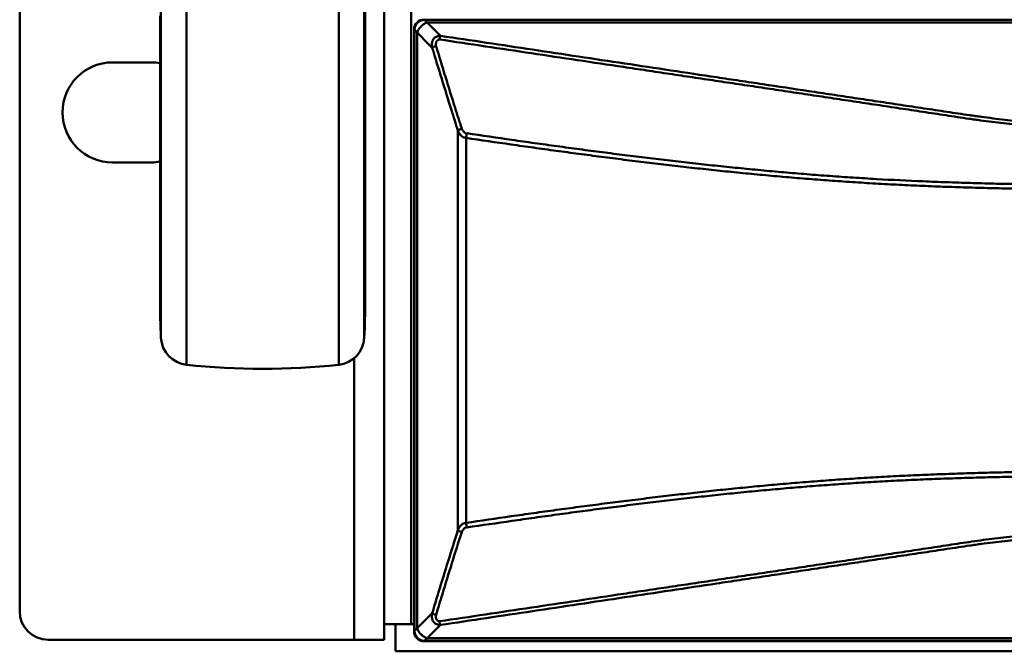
# Model space of a CAD drawing. Header units: millimetres. Extents: x 6596 to 7860, y -415 to 716.
# Tile 29 of 56: x 7035 to 7104, y 422 to 467. Entities that reach past the tile are written whole.
import ezdxf

# ---------------------------------------------------------------- set-up
doc = ezdxf.new("R2010")
doc.units = ezdxf.units.MM
doc.header["$LTSCALE"] = 81.675
doc.layers.get('0').update_dxf_attribs({"linetype": 'CONTINUOUS'})

msp = doc.modelspace()

# ---------------------------------------------------------------- linework, layer by layer
at = {"linetype": 'Continuous', "lineweight": 50}
for p, q in [((7060.369, 598.464), (7060.369, 423.164)), ((7062.269, 424.264), (7062.269, 597.364)), ((7034.869, 425.164), (7034.869, 596.464)), ((7046.54, 442.406), (7046.54, 579.222)), ((7057.198, 442.406), (7057.198, 579.222)), ((7044.756, 444.294), (7044.756, 577.334)), ((7059.046, 446.875), (7059.046, 574.661)), ((7058.982, 449.31), (7058.982, 554.814)), ((7044.692, 466.814), (7044.692, 446.95)), ((7063.176, 466.564), (7064.318, 465.421)), ((7488.833, 466.535), (7063.205, 466.535)), ((7062.469, 423.771), (7062.469, 465.857)), ((7062.469, 465.857), (7063.74, 464.586)), ((7062.498, 465.828), (7062.498, 423.8)), ((7488.653, 466.355), (7063.385, 466.355)), ((7062.678, 465.648), (7062.678, 423.98)), ((7044.069, 463.564), (7041.369, 463.564)), ((7065.539, 458.785), (7065.539, 430.843)), ((7066.101, 458.28), (7066.101, 431.348)), ((7041.369, 456.564), (7044.069, 456.564)), ((7046.54, 447.205), (7046.54, 449.319)), ((7058.982, 446.926), (7058.982, 449.334)), ((7057.198, 446.673), (7057.198, 448.757)), ((7058.982, 444.294), (7058.982, 446.95)), ((7058.269, 423.164), (7058.269, 442.871)), ((7063.74, 425.042), (7062.469, 423.771)), ((7062.469, 424.264), (7060.369, 424.264)), ((7061.169, 422.364), (7061.169, 424.264)), ((7064.318, 424.206), (7063.176, 423.064)), ((7060.369, 423.164), (7036.869, 423.164)), ((7488.862, 423.064), (7063.176, 423.064)), ((7063.205, 423.093), (7488.833, 423.093)), ((7063.385, 423.273), (7488.653, 423.273)), ((7061.169, 422.364), (7490.869, 422.364))]:
    msp.add_line(p, q, dxfattribs=at)
for points in [[(7058.982, 444.294), (7058.982, 444.426), (7058.982, 444.833), (7058.982, 445.541)], [(7046.54, 442.406), (7046.54, 442.499), (7046.54, 442.797), (7046.54, 443.363), (7046.54, 444.26)], [(7057.198, 442.406), (7057.198, 442.562), (7057.198, 443.04), (7057.198, 443.863)]]:
    msp.add_lwpolyline(points, dxfattribs=at)
for centre, radius, start, end in [((7041.369, 460.064), 3.5, 90, 270), ((7044.069, 460.064), 3.5, 79.5923, 90), ((7044.069, 460.064), 3.5, 270, 280.41582), ((7094.692, 446.814), 50, 179.84411, 182.88874), ((7009.046, 446.814), 50, 357.11126, 0.07011), ((7046.753, 444.395), 2, 182.88874, 263.88194), ((7056.985, 444.395), 2, 276.11806, 357.11126), ((7051.869, 492.121), 50, 263.88194, 276.11806), ((7036.869, 425.164), 2, 180, 270)]:
    msp.add_arc(centre, radius, start, end, dxfattribs=at)
for centre, major_axis in [((7063.177, 465.856), (0.501, -0.501)), ((7063.177, 423.772), (0.501, 0.501))]:
    msp.add_ellipse(centre, major_axis=major_axis, ratio=0.998783, start_param=2.356803, end_param=3.926382, dxfattribs=at)
for points, knots in [([(7063.205, 466.535), (7063.177, 466.535), (7063.124, 466.532), (7063.048, 466.518), (7062.978, 466.499), (7062.895, 466.465), (7062.801, 466.412), (7062.703, 466.33), (7062.621, 466.232), (7062.567, 466.138), (7062.534, 466.054), (7062.515, 465.985), (7062.501, 465.909), (7062.498, 465.856), (7062.498, 465.828)], [0, 0, 0, 0, 0.075279, 0.144115, 0.208597, 0.269986, 0.386874, 0.5, 0.613126, 0.730014, 0.791403, 0.855885, 0.924721, 1, 1, 1, 1]), ([(7063.385, 466.355), (7063.302, 466.327), (7063.145, 466.25), (7062.946, 466.087), (7062.783, 465.888), (7062.706, 465.731), (7062.678, 465.648)], [0, 0, 0, 0, 0.256469, 0.5, 0.743531, 1, 1, 1, 1]), ([(7063.74, 464.586), (7063.723, 464.664), (7063.708, 464.788), (7063.72, 464.935), (7063.74, 465.024), (7063.765, 465.095), (7063.802, 465.167), (7063.846, 465.226), (7063.89, 465.272), (7063.928, 465.304), (7063.969, 465.334), (7064.024, 465.365), (7064.092, 465.394), (7064.171, 465.414), (7064.246, 465.422), (7064.295, 465.422), (7064.318, 465.421)], [0, 0, 0, 0, 0.201195, 0.309359, 0.36709, 0.428625, 0.495653, 0.570512, 0.611276, 0.653777, 0.69631, 0.736914, 0.811507, 0.878917, 0.941219, 1, 1, 1, 1]), ([(7064.005, 464.725), (7064.001, 464.756), (7063.997, 464.803), (7063.998, 464.865), (7064.001, 464.911), (7064.009, 464.955), (7064.021, 464.996), (7064.034, 465.027), (7064.048, 465.049), (7064.058, 465.063), (7064.07, 465.075), (7064.081, 465.084), (7064.092, 465.091), (7064.1, 465.094), (7064.105, 465.095), (7064.109, 465.097), (7064.113, 465.099), (7064.116, 465.102), (7064.118, 465.106), (7064.121, 465.111), (7064.126, 465.118), (7064.135, 465.127), (7064.147, 465.136), (7064.162, 465.144), (7064.179, 465.152), (7064.204, 465.16), (7064.224, 465.164), (7064.238, 465.166)], [0, 0, 0, 0, 0.168267, 0.250716, 0.331577, 0.410299, 0.48606, 0.557548, 0.591105, 0.62266, 0.651747, 0.677792, 0.699959, 0.717395, 0.724354, 0.730117, 0.738733, 0.747509, 0.75346, 0.760661, 0.778647, 0.801278, 0.827978, 0.857914, 0.890565, 0.925482, 1, 1, 1, 1]), ([(7064.318, 465.421), (7064.311, 465.404), (7064.296, 465.367), (7064.275, 465.307), (7064.256, 465.239), (7064.244, 465.191), (7064.238, 465.166)], [0, 0, 0, 0, 0.21022, 0.446827, 0.709601, 1, 1, 1, 1]), ([(7064.238, 465.166), (7066.386, 464.845), (7069.608, 464.363), (7073.904, 463.722), (7076.588, 463.321), (7078.736, 463), (7080.347, 462.76), (7081.958, 462.52), (7083.569, 462.279), (7085.18, 462.039), (7086.791, 461.798), (7088.402, 461.558), (7090.013, 461.316), (7091.624, 461.075), (7093.235, 460.833), (7094.577, 460.631), (7095.652, 460.469), (7096.726, 460.307), (7097.8, 460.146), (7098.875, 459.984), (7099.68, 459.861), (7100.486, 459.738), (7101.158, 459.638), (7101.696, 459.561), (7102.237, 459.486), (7102.914, 459.397), (7103.73, 459.3), (7104.822, 459.182), (7106.193, 459.054), (7107.844, 458.93), (7109.501, 458.832), (7111.161, 458.759), (7112.824, 458.707), (7114.21, 458.678), (7115.32, 458.663), (7116.153, 458.656), (7116.985, 458.652), (7118.095, 458.649), (7119.206, 458.649), (7120.316, 458.649), (7121.426, 458.65), (7122.814, 458.65), (7124.479, 458.649), (7126.699, 458.649), (7129.475, 458.65), (7132.805, 458.65), (7136.136, 458.649), (7139.466, 458.649), (7142.797, 458.65), (7146.128, 458.65), (7150.568, 458.65), (7156.119, 458.649), (7162.78, 458.649), (7169.441, 458.65), (7176.103, 458.65), (7182.764, 458.65), (7189.425, 458.65), (7198.306, 458.649), (7209.408, 458.649), (7222.73, 458.65), (7236.052, 458.65), (7249.375, 458.65), (7262.697, 458.65), (7271.578, 458.65), (7276.019, 458.65)], [0, 0, 0, 0, 0.030697, 0.046046, 0.061394, 0.069068, 0.076742, 0.084416, 0.09209, 0.099764, 0.107438, 0.115113, 0.122789, 0.130465, 0.138141, 0.145817, 0.149656, 0.153495, 0.161174, 0.165013, 0.168851, 0.17269, 0.176532, 0.178456, 0.180382, 0.184242, 0.188113, 0.191992, 0.199773, 0.207576, 0.215396, 0.223228, 0.231067, 0.23891, 0.242832, 0.246755, 0.250678, 0.254601, 0.262448, 0.266371, 0.270294, 0.27814, 0.285986, 0.293833, 0.309525, 0.325218, 0.340911, 0.356603, 0.372296, 0.387988, 0.403681, 0.435066, 0.466451, 0.497837, 0.529222, 0.560607, 0.591992, 0.623377, 0.686148, 0.748918, 0.811689, 0.874459, 0.93723, 1, 1, 1, 1]), ([(7064.318, 465.421), (7066.466, 465.099), (7069.686, 464.616), (7073.981, 463.971), (7077.202, 463.488), (7080.422, 463.004), (7083.106, 462.601), (7085.254, 462.279), (7087.401, 461.957), (7089.548, 461.634), (7091.696, 461.313), (7093.038, 461.111), (7094.111, 460.95), (7094.916, 460.829), (7095.722, 460.708), (7096.795, 460.547), (7097.869, 460.388), (7098.943, 460.227), (7099.748, 460.105), (7100.553, 459.984), (7101.225, 459.884), (7101.763, 459.807), (7102.303, 459.733), (7102.98, 459.646), (7103.796, 459.55), (7104.614, 459.463), (7105.435, 459.383), (7106.532, 459.287), (7107.909, 459.185), (7109.565, 459.09), (7111.224, 459.018), (7112.886, 458.968), (7114.272, 458.94), (7115.382, 458.927), (7116.491, 458.917), (7117.879, 458.912), (7119.266, 458.912), (7120.375, 458.913), (7121.485, 458.914), (7122.872, 458.914), (7124.537, 458.913), (7126.202, 458.913), (7127.866, 458.913), (7130.086, 458.914), (7132.86, 458.914), (7136.19, 458.913), (7139.519, 458.913), (7142.848, 458.914), (7146.177, 458.914), (7150.616, 458.914), (7156.165, 458.913), (7162.824, 458.913), (7169.482, 458.913), (7176.141, 458.914), (7182.799, 458.914), (7189.458, 458.914), (7198.336, 458.913), (7209.434, 458.913), (7222.751, 458.913), (7236.068, 458.914), (7249.385, 458.914), (7262.702, 458.913), (7271.58, 458.913), (7276.019, 458.913)], [0, 0, 0, 0, 0.030703, 0.046054, 0.061405, 0.076757, 0.092108, 0.099784, 0.107459, 0.122811, 0.130487, 0.138163, 0.142001, 0.145838, 0.149676, 0.153514, 0.161192, 0.16503, 0.168867, 0.172704, 0.176545, 0.178468, 0.180394, 0.184253, 0.188122, 0.192001, 0.195887, 0.19978, 0.207583, 0.215402, 0.223233, 0.231072, 0.238915, 0.242837, 0.24676, 0.254606, 0.262453, 0.266376, 0.270299, 0.278145, 0.285991, 0.293838, 0.301684, 0.30953, 0.325223, 0.340915, 0.356608, 0.3723, 0.387993, 0.403685, 0.43507, 0.466455, 0.49784, 0.529225, 0.56061, 0.591995, 0.62338, 0.68615, 0.74892, 0.81169, 0.87446, 0.93723, 1, 1, 1, 1]), ([(7063.74, 464.586), (7063.756, 464.6), (7063.793, 464.628), (7063.855, 464.664), (7063.926, 464.697), (7063.978, 464.716), (7064.005, 464.725)], [0, 0, 0, 0, 0.217067, 0.454735, 0.714422, 1, 1, 1, 1]), ([(7065.539, 458.785), (7065.384, 459.265), (7064.77, 461.194), (7064.176, 463.129), (7063.74, 464.586)], [0, 0, 0, 0, 0.249071, 1, 1, 1, 1]), ([(7065.798, 458.933), (7065.645, 459.412), (7065.032, 461.338), (7064.44, 463.27), (7064.005, 464.725)], [0, 0, 0, 0, 0.24907, 1, 1, 1, 1]), ([(7065.539, 458.785), (7065.554, 458.8), (7065.59, 458.829), (7065.651, 458.868), (7065.721, 458.903), (7065.771, 458.923), (7065.798, 458.933)], [0, 0, 0, 0, 0.218648, 0.456727, 0.715917, 1, 1, 1, 1]), ([(7066.162, 458.601), (7066.16, 458.6), (7066.156, 458.598), (7066.144, 458.595), (7066.126, 458.594), (7066.101, 458.597), (7066.073, 458.605), (7066.045, 458.618), (7066.007, 458.642), (7065.963, 458.681), (7065.915, 458.736), (7065.871, 458.797), (7065.833, 458.863), (7065.809, 458.909), (7065.798, 458.933)], [0, 0, 0, 0, 0.012083, 0.027676, 0.067337, 0.115771, 0.170785, 0.230273, 0.293061, 0.42542, 0.563988, 0.706666, 0.852241, 1, 1, 1, 1]), ([(7066.101, 458.28), (7066.077, 458.282), (7066.031, 458.288), (7065.967, 458.306), (7065.911, 458.328), (7065.862, 458.354), (7065.818, 458.383), (7065.768, 458.424), (7065.713, 458.48), (7065.658, 458.553), (7065.597, 458.653), (7065.56, 458.731), (7065.539, 458.785)], [0, 0, 0, 0, 0.09184, 0.174118, 0.248793, 0.317673, 0.382434, 0.44422, 0.561797, 0.674551, 0.784528, 1, 1, 1, 1]), ([(7066.101, 458.28), (7066.109, 458.334), (7066.127, 458.442), (7066.15, 458.548), (7066.162, 458.601)], [0, 0, 0, 0, 0.506613, 1, 1, 1, 1]), ([(7276.019, 454.647), (7267.229, 454.647), (7249.649, 454.647), (7227.674, 454.647), (7210.094, 454.647), (7196.91, 454.647), (7185.922, 454.646), (7177.132, 454.646), (7170.54, 454.647), (7163.947, 454.647), (7157.355, 454.647), (7150.762, 454.646), (7144.17, 454.646), (7137.578, 454.647), (7132.084, 454.647), (7128.238, 454.647), (7126.041, 454.647), (7124.667, 454.647), (7123.569, 454.647), (7122.745, 454.647), (7121.92, 454.647), (7121.096, 454.647), (7120.272, 454.647), (7119.448, 454.647), (7118.624, 454.647), (7117.8, 454.647), (7116.976, 454.645), (7115.877, 454.644), (7114.504, 454.643), (7112.856, 454.648), (7111.208, 454.654), (7109.834, 454.661), (7108.736, 454.669), (7107.637, 454.68), (7106.539, 454.694), (7105.441, 454.711), (7104.343, 454.731), (7102.971, 454.76), (7101.326, 454.805), (7099.683, 454.859), (7098.042, 454.923), (7096.404, 454.998), (7094.769, 455.085), (7093.138, 455.185), (7091.512, 455.297), (7089.892, 455.421), (7088.279, 455.557), (7086.674, 455.702), (7085.077, 455.856), (7083.488, 456.02), (7081.902, 456.192), (7080.583, 456.342), (7079.528, 456.466), (7078.737, 456.561), (7077.946, 456.658), (7076.891, 456.79), (7075.574, 456.957), (7073.993, 457.164), (7072.413, 457.377), (7070.834, 457.596), (7068.73, 457.894), (7067.153, 458.124), (7066.101, 458.28)], [0, 0, 0, 0, 0.125503, 0.251007, 0.313758, 0.37651, 0.439262, 0.470638, 0.502013, 0.533389, 0.564765, 0.596141, 0.627517, 0.658893, 0.690268, 0.705956, 0.7138, 0.721644, 0.725566, 0.729488, 0.73341, 0.737332, 0.741254, 0.745176, 0.749098, 0.75302, 0.756942, 0.760864, 0.768708, 0.776552, 0.784396, 0.79224, 0.796162, 0.800083, 0.807925, 0.811846, 0.815765, 0.823602, 0.831434, 0.83926, 0.847077, 0.854884, 0.862677, 0.870454, 0.878211, 0.885945, 0.89365, 0.901324, 0.908958, 0.916555, 0.924138, 0.931724, 0.935516, 0.939309, 0.943102, 0.946895, 0.95448, 0.962066, 0.969653, 0.977239, 0.984826, 1, 1, 1, 1]), ([(7276.019, 454.972), (7267.232, 454.972), (7254.051, 454.972), (7236.477, 454.972), (7218.903, 454.972), (7201.328, 454.972), (7185.951, 454.972), (7177.164, 454.972), (7170.574, 454.972), (7163.983, 454.972), (7157.393, 454.972), (7150.803, 454.972), (7145.311, 454.972), (7140.917, 454.972), (7137.622, 454.972), (7134.327, 454.972), (7131.032, 454.972), (7128.286, 454.972), (7126.089, 454.972), (7124.441, 454.972), (7122.794, 454.972), (7121.146, 454.972), (7119.498, 454.973), (7117.302, 454.972), (7115.105, 454.97), (7112.908, 454.974), (7111.535, 454.979), (7110.437, 454.984), (7109.613, 454.988), (7108.789, 454.993), (7107.691, 455.002), (7106.593, 455.017), (7105.495, 455.034), (7104.398, 455.053), (7103.027, 455.081), (7101.383, 455.124), (7099.74, 455.177), (7097.554, 455.261), (7095.373, 455.367), (7093.197, 455.501), (7091.572, 455.613), (7089.952, 455.737), (7088.339, 455.872), (7086.734, 456.018), (7085.402, 456.147), (7084.341, 456.255), (7083.547, 456.338), (7082.755, 456.424), (7081.963, 456.511), (7081.171, 456.6), (7080.379, 456.691), (7079.588, 456.784), (7078.797, 456.879), (7078.006, 456.977), (7077.215, 457.076), (7076.425, 457.176), (7075.371, 457.311), (7074.054, 457.483), (7072.474, 457.697), (7070.895, 457.916), (7068.791, 458.215), (7067.214, 458.445), (7066.162, 458.601)], [0, 0, 0, 0, 0.125499, 0.188249, 0.250999, 0.376498, 0.439248, 0.470623, 0.501997, 0.533372, 0.564747, 0.596122, 0.627497, 0.643184, 0.658872, 0.674559, 0.690247, 0.705934, 0.713778, 0.721621, 0.729465, 0.737309, 0.745153, 0.752996, 0.768684, 0.776527, 0.784371, 0.788293, 0.792215, 0.796136, 0.800058, 0.807899, 0.811819, 0.815739, 0.823575, 0.831406, 0.83923, 0.847046, 0.862645, 0.870421, 0.878178, 0.885912, 0.893619, 0.901295, 0.908932, 0.912735, 0.916532, 0.920325, 0.924118, 0.927911, 0.931705, 0.935499, 0.939293, 0.943087, 0.946881, 0.950675, 0.954469, 0.962057, 0.969645, 0.977234, 0.984822, 1, 1, 1, 1]), ([(7066.101, 431.348), (7067.153, 431.504), (7068.73, 431.734), (7070.834, 432.032), (7072.413, 432.25), (7073.993, 432.464), (7075.574, 432.671), (7076.891, 432.838), (7077.946, 432.969), (7078.737, 433.066), (7079.528, 433.162), (7080.583, 433.286), (7081.639, 433.406), (7082.695, 433.522), (7083.487, 433.607), (7084.28, 433.69), (7085.075, 433.77), (7085.872, 433.848), (7086.94, 433.95), (7088.01, 434.047), (7089.083, 434.139), (7090.161, 434.227), (7091.512, 434.33), (7093.138, 434.443), (7094.769, 434.543), (7096.404, 434.63), (7098.042, 434.705), (7099.683, 434.769), (7101.326, 434.823), (7102.971, 434.868), (7104.343, 434.897), (7105.441, 434.917), (7106.539, 434.934), (7107.637, 434.948), (7108.736, 434.959), (7109.834, 434.968), (7110.933, 434.973), (7112.032, 434.977), (7113.131, 434.981), (7114.229, 434.984), (7115.328, 434.984), (7116.152, 434.984), (7116.976, 434.983), (7117.8, 434.981), (7118.624, 434.981), (7119.723, 434.981), (7121.096, 434.981), (7122.745, 434.981), (7124.393, 434.981), (7126.041, 434.981), (7128.238, 434.981), (7130.436, 434.981), (7132.633, 434.981), (7134.831, 434.981), (7137.578, 434.981), (7140.874, 434.981), (7145.269, 434.981), (7150.762, 434.981), (7157.355, 434.981), (7163.947, 434.981), (7170.54, 434.981), (7177.132, 434.981), (7185.922, 434.981), (7196.91, 434.981), (7210.094, 434.981), (7227.674, 434.981), (7249.649, 434.981), (7267.229, 434.981), (7276.019, 434.981)], [0, 0, 0, 0, 0.015174, 0.022761, 0.030347, 0.037934, 0.04552, 0.053105, 0.056898, 0.060691, 0.064484, 0.068276, 0.075862, 0.079654, 0.083445, 0.08724, 0.091042, 0.094853, 0.098676, 0.10635, 0.110199, 0.114055, 0.121789, 0.129546, 0.137323, 0.145117, 0.152923, 0.16074, 0.168566, 0.176398, 0.184235, 0.188154, 0.192075, 0.199917, 0.203838, 0.20776, 0.215604, 0.219526, 0.223448, 0.231292, 0.235214, 0.239136, 0.243058, 0.24698, 0.250902, 0.254824, 0.262668, 0.270512, 0.278356, 0.2862, 0.294044, 0.309732, 0.317576, 0.32542, 0.341108, 0.356795, 0.372483, 0.403859, 0.435235, 0.466611, 0.497987, 0.529363, 0.560738, 0.62349, 0.686242, 0.748993, 0.874497, 1, 1, 1, 1]), ([(7066.162, 431.027), (7067.214, 431.182), (7068.791, 431.412), (7070.895, 431.711), (7072.474, 431.931), (7074.054, 432.144), (7075.371, 432.317), (7076.425, 432.452), (7077.215, 432.552), (7078.006, 432.651), (7078.797, 432.748), (7079.588, 432.844), (7080.379, 432.937), (7081.171, 433.028), (7081.963, 433.116), (7082.755, 433.204), (7083.547, 433.29), (7084.341, 433.373), (7085.402, 433.481), (7086.467, 433.584), (7087.534, 433.682), (7088.338, 433.754), (7089.144, 433.823), (7089.951, 433.889), (7090.76, 433.953), (7091.842, 434.033), (7093.197, 434.127), (7094.827, 434.227), (7096.462, 434.314), (7098.1, 434.388), (7099.74, 434.451), (7101.383, 434.503), (7103.027, 434.547), (7104.398, 434.574), (7105.495, 434.593), (7106.593, 434.611), (7107.691, 434.626), (7108.789, 434.636), (7109.888, 434.643), (7110.986, 434.646), (7112.084, 434.65), (7113.183, 434.653), (7114.281, 434.656), (7115.379, 434.657), (7116.478, 434.657), (7117.851, 434.656), (7119.498, 434.655), (7121.146, 434.655), (7122.794, 434.656), (7124.441, 434.656), (7126.089, 434.656), (7128.286, 434.656), (7131.032, 434.656), (7134.327, 434.656), (7138.72, 434.655), (7144.212, 434.656), (7150.803, 434.656), (7157.393, 434.655), (7163.983, 434.655), (7170.574, 434.656), (7177.164, 434.656), (7185.951, 434.656), (7196.935, 434.655), (7210.116, 434.655), (7223.296, 434.656), (7236.477, 434.656), (7254.051, 434.656), (7267.232, 434.656), (7276.019, 434.656)], [0, 0, 0, 0, 0.015178, 0.022766, 0.030355, 0.037943, 0.045531, 0.049325, 0.053119, 0.056913, 0.060707, 0.064501, 0.068295, 0.072089, 0.075883, 0.079675, 0.083468, 0.087265, 0.091068, 0.098705, 0.102539, 0.106381, 0.11023, 0.114088, 0.117951, 0.121822, 0.129579, 0.137356, 0.145148, 0.152954, 0.16077, 0.168595, 0.176426, 0.184261, 0.188181, 0.192101, 0.199942, 0.203864, 0.207785, 0.215629, 0.219551, 0.223473, 0.231316, 0.235238, 0.23916, 0.247004, 0.254848, 0.262691, 0.270535, 0.278379, 0.286222, 0.294066, 0.309754, 0.325441, 0.341128, 0.372503, 0.403878, 0.435253, 0.466628, 0.498003, 0.529377, 0.560752, 0.623502, 0.686252, 0.749001, 0.811751, 0.874501, 1, 1, 1, 1]), ([(7065.539, 430.843), (7065.56, 430.896), (7065.597, 430.975), (7065.658, 431.075), (7065.713, 431.147), (7065.768, 431.203), (7065.818, 431.244), (7065.862, 431.274), (7065.911, 431.3), (7065.967, 431.322), (7066.031, 431.339), (7066.077, 431.346), (7066.101, 431.348)], [0, 0, 0, 0, 0.215473, 0.32545, 0.438204, 0.555782, 0.617568, 0.682328, 0.751209, 0.825882, 0.908163, 1, 1, 1, 1]), ([(7066.101, 431.348), (7066.109, 431.293), (7066.127, 431.186), (7066.15, 431.079), (7066.162, 431.027)], [0, 0, 0, 0, 0.506613, 1, 1, 1, 1]), ([(7063.74, 425.042), (7063.886, 425.529), (7064.471, 427.467), (7065.075, 429.399), (7065.539, 430.843)], [0, 0, 0, 0, 0.250908, 1, 1, 1, 1]), ([(7064.005, 424.903), (7064.151, 425.389), (7064.734, 427.324), (7065.336, 429.254), (7065.798, 430.695)], [0, 0, 0, 0, 0.250909, 1, 1, 1, 1]), ([(7276.019, 430.978), (7271.578, 430.978), (7262.697, 430.978), (7249.375, 430.978), (7236.052, 430.978), (7222.73, 430.978), (7209.408, 430.978), (7198.306, 430.978), (7189.425, 430.978), (7182.764, 430.978), (7176.103, 430.978), (7169.441, 430.978), (7162.78, 430.978), (7156.119, 430.978), (7150.568, 430.978), (7146.128, 430.978), (7142.797, 430.978), (7139.466, 430.978), (7136.136, 430.978), (7132.805, 430.978), (7129.475, 430.978), (7126.699, 430.978), (7124.479, 430.978), (7122.814, 430.978), (7121.426, 430.978), (7120.316, 430.978), (7119.483, 430.979), (7118.651, 430.979), (7117.818, 430.978), (7116.985, 430.976), (7116.153, 430.971), (7115.32, 430.964), (7114.488, 430.953), (7113.656, 430.938), (7112.546, 430.912), (7111.161, 430.869), (7109.501, 430.795), (7107.844, 430.698), (7106.193, 430.573), (7104.822, 430.445), (7103.73, 430.327), (7102.914, 430.23), (7102.102, 430.125), (7101.292, 430.01), (7100.486, 429.889), (7099.68, 429.767), (7098.875, 429.644), (7097.8, 429.482), (7096.726, 429.32), (7095.652, 429.159), (7094.846, 429.037), (7094.04, 428.916), (7092.966, 428.754), (7091.624, 428.553), (7090.013, 428.311), (7088.402, 428.07), (7086.791, 427.829), (7085.18, 427.589), (7083.569, 427.349), (7081.958, 427.108), (7080.347, 426.868), (7078.736, 426.627), (7076.588, 426.307), (7073.904, 425.906), (7069.608, 425.264), (7066.386, 424.783), (7064.238, 424.462)], [0, 0, 0, 0, 0.06277, 0.125541, 0.188311, 0.251082, 0.313852, 0.376623, 0.408008, 0.439393, 0.470778, 0.502163, 0.533549, 0.564934, 0.596319, 0.612012, 0.627704, 0.643397, 0.659089, 0.674782, 0.690475, 0.706167, 0.714014, 0.72186, 0.729706, 0.733629, 0.737552, 0.741476, 0.745399, 0.749322, 0.753245, 0.757168, 0.76109, 0.765012, 0.768933, 0.776772, 0.784604, 0.792424, 0.800227, 0.808008, 0.811887, 0.815758, 0.819618, 0.823468, 0.82731, 0.831149, 0.834987, 0.838826, 0.846505, 0.850344, 0.854183, 0.858021, 0.861859, 0.869535, 0.877211, 0.884887, 0.892562, 0.900236, 0.90791, 0.915584, 0.923258, 0.930932, 0.938606, 0.953954, 0.969303, 1, 1, 1, 1]), ([(7276.019, 430.714), (7271.58, 430.714), (7262.702, 430.714), (7249.385, 430.714), (7236.068, 430.714), (7222.751, 430.714), (7209.434, 430.714), (7198.336, 430.714), (7189.458, 430.714), (7182.799, 430.714), (7176.141, 430.714), (7169.482, 430.714), (7162.824, 430.714), (7156.165, 430.714), (7150.616, 430.714), (7146.177, 430.714), (7142.848, 430.714), (7139.519, 430.714), (7136.19, 430.714), (7133.415, 430.714), (7131.196, 430.714), (7128.976, 430.714), (7126.757, 430.715), (7124.537, 430.714), (7122.872, 430.714), (7121.485, 430.714), (7120.375, 430.715), (7119.266, 430.715), (7117.879, 430.716), (7116.214, 430.71), (7114.55, 430.693), (7112.886, 430.66), (7111.224, 430.609), (7109.565, 430.538), (7107.909, 430.442), (7106.532, 430.341), (7105.435, 430.245), (7104.614, 430.165), (7103.796, 430.078), (7102.98, 429.982), (7102.303, 429.895), (7101.763, 429.82), (7101.225, 429.744), (7100.553, 429.644), (7099.748, 429.523), (7098.943, 429.401), (7098.138, 429.28), (7097.332, 429.16), (7096.527, 429.04), (7095.722, 428.92), (7094.916, 428.799), (7094.111, 428.678), (7093.038, 428.516), (7091.696, 428.315), (7090.085, 428.074), (7088.475, 427.832), (7086.864, 427.59), (7085.254, 427.349), (7083.106, 427.027), (7080.422, 426.624), (7077.202, 426.14), (7073.981, 425.657), (7069.686, 425.012), (7066.466, 424.529), (7064.318, 424.206)], [0, 0, 0, 0, 0.06277, 0.12554, 0.18831, 0.25108, 0.31385, 0.37662, 0.408005, 0.43939, 0.470775, 0.50216, 0.533545, 0.56493, 0.596315, 0.612007, 0.6277, 0.643392, 0.659085, 0.674777, 0.682624, 0.69047, 0.706162, 0.714009, 0.721855, 0.729701, 0.733624, 0.737547, 0.745394, 0.75324, 0.761085, 0.768928, 0.776767, 0.784598, 0.792417, 0.80022, 0.804113, 0.807999, 0.811877, 0.815747, 0.819606, 0.821532, 0.823455, 0.827296, 0.831133, 0.83497, 0.838808, 0.842647, 0.846486, 0.850324, 0.854162, 0.857999, 0.861837, 0.869513, 0.877189, 0.884865, 0.892541, 0.900216, 0.907892, 0.923243, 0.938595, 0.953946, 0.969297, 1, 1, 1, 1]), ([(7065.539, 430.843), (7065.554, 430.828), (7065.59, 430.799), (7065.651, 430.76), (7065.721, 430.725), (7065.771, 430.705), (7065.798, 430.695)], [0, 0, 0, 0, 0.218648, 0.456727, 0.715917, 1, 1, 1, 1]), ([(7065.798, 430.695), (7065.809, 430.719), (7065.833, 430.765), (7065.871, 430.831), (7065.915, 430.892), (7065.963, 430.947), (7066.007, 430.986), (7066.045, 431.009), (7066.073, 431.023), (7066.101, 431.031), (7066.126, 431.034), (7066.144, 431.032), (7066.156, 431.03), (7066.16, 431.028), (7066.162, 431.027)], [0, 0, 0, 0, 0.147759, 0.293335, 0.436014, 0.574582, 0.706941, 0.76973, 0.829218, 0.884231, 0.932666, 0.972324, 0.987916, 1, 1, 1, 1]), ([(7064.318, 424.206), (7064.295, 424.205), (7064.246, 424.206), (7064.171, 424.214), (7064.092, 424.234), (7064.024, 424.262), (7063.969, 424.294), (7063.928, 424.323), (7063.89, 424.356), (7063.846, 424.402), (7063.802, 424.461), (7063.765, 424.533), (7063.74, 424.604), (7063.72, 424.692), (7063.708, 424.839), (7063.723, 424.964), (7063.74, 425.042)], [0, 0, 0, 0, 0.058781, 0.121083, 0.188493, 0.263083, 0.303693, 0.346227, 0.388719, 0.429485, 0.504346, 0.571373, 0.632909, 0.69064, 0.798804, 1, 1, 1, 1]), ([(7063.74, 425.042), (7063.756, 425.028), (7063.793, 425), (7063.855, 424.964), (7063.926, 424.931), (7063.978, 424.912), (7064.005, 424.903)], [0, 0, 0, 0, 0.217067, 0.454735, 0.714422, 1, 1, 1, 1]), ([(7064.238, 424.462), (7064.224, 424.464), (7064.204, 424.468), (7064.179, 424.476), (7064.162, 424.483), (7064.147, 424.492), (7064.135, 424.501), (7064.126, 424.509), (7064.12, 424.518), (7064.116, 424.524), (7064.113, 424.529), (7064.109, 424.531), (7064.105, 424.532), (7064.1, 424.534), (7064.092, 424.537), (7064.081, 424.544), (7064.07, 424.553), (7064.058, 424.565), (7064.048, 424.579), (7064.034, 424.601), (7064.021, 424.632), (7064.009, 424.673), (7064.001, 424.717), (7063.998, 424.762), (7063.997, 424.825), (7064.001, 424.872), (7064.005, 424.903)], [0, 0, 0, 0, 0.074519, 0.109434, 0.142085, 0.172022, 0.198721, 0.221351, 0.239342, 0.252489, 0.261263, 0.269888, 0.27565, 0.282606, 0.30004, 0.32221, 0.348253, 0.37734, 0.408895, 0.442451, 0.513939, 0.5897, 0.668422, 0.749283, 0.831732, 1, 1, 1, 1]), ([(7064.318, 424.206), (7064.311, 424.223), (7064.296, 424.26), (7064.275, 424.321), (7064.256, 424.389), (7064.244, 424.437), (7064.238, 424.462)], [0, 0, 0, 0, 0.21022, 0.446827, 0.709601, 1, 1, 1, 1]), ([(7063.205, 423.093), (7063.177, 423.093), (7063.124, 423.096), (7063.048, 423.11), (7062.978, 423.129), (7062.895, 423.162), (7062.801, 423.216), (7062.703, 423.298), (7062.621, 423.395), (7062.567, 423.49), (7062.534, 423.573), (7062.515, 423.643), (7062.501, 423.719), (7062.498, 423.772), (7062.498, 423.8)], [0, 0, 0, 0, 0.075279, 0.144115, 0.208597, 0.269986, 0.386874, 0.5, 0.613126, 0.730014, 0.791403, 0.855885, 0.924721, 1, 1, 1, 1]), ([(7063.385, 423.273), (7063.302, 423.301), (7063.145, 423.378), (7062.946, 423.54), (7062.783, 423.74), (7062.706, 423.896), (7062.678, 423.98)], [0, 0, 0, 0, 0.256469, 0.5, 0.743531, 1, 1, 1, 1])]:
    msp.add_open_spline(points, degree=3, knots=knots, dxfattribs=at)

doc.saveas('drawing.dxf')
